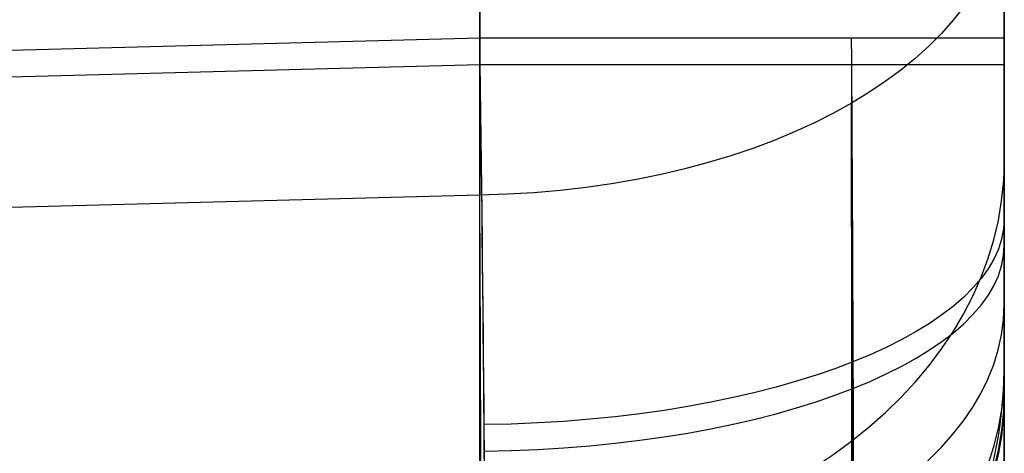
# Model space of a CAD drawing. Extents: x -9 to 8, y 1 to 147.
# Tile 9 of 181: x 6.883 to 8.346, y 7.652 to 8.295. Entities that reach past the tile are written whole.
import ezdxf

# ---------------------------------------------------------------- set-up
doc = ezdxf.new("R2010")
doc.units = 0
doc.layers.add('DEFAULT', color=7, linetype='CONTINUOUS')

msp = doc.modelspace()

# ---------------------------------------------------------------- linework, layer by layer
at = {"layer": 'DEFAULT', "color": 9}
for p, q in [((7.5666, 8.2282, -17.9775), (7.5666, 103.6456, -17.9775)), ((8.3457, 103.6456, -18.7772), (8.3457, 8.2282, -18.7772)), ((8.3457, 8.2676, -106.7603), (8.3457, 69.8162, -106.7603)), ((7.5666, 69.0378, -107.56), (7.5666, 8.2676, -107.56)), ((8.3457, 11.9042, -90.0928), (8.3457, 7.8726, -92.8502)), ((7.5666, 7.4211, -92.1901), (7.5666, 11.4527, -89.4327)), ((7.5666, 10.7997, -35.6424), (7.5666, 8.0347, -33.7513)), ((7.5666, 8.2676, -107.56), (4.8503, 8.1965, -107.6312)), ((0.0007, 8.03, -17.7793), (7.5666, 8.2282, -17.9775)), ((7.5666, 8.0347, -33.7513), (0.0007, 7.8365, -33.8558)), ((8.3457, 7.8726, -92.8502), (8.3457, 7.6487, -93.1012))]:
    msp.add_line(p, q, dxfattribs=at)
at = {"layer": 'DEFAULT', "color": 9, "extrusion": (2.56566e-14, 0.825416, -0.564524)}
msp.add_arc((-7.5457, -22.5234, 25.6854), 0.8, 180, 268.5, dxfattribs=at)
at = {"layer": 'DEFAULT', "color": 9, "extrusion": (1, 2.27996e-14, 1.58282e-14)}
msp.add_arc((9.7276, -31.2759, 8.3457), 2.1992, 207.8159, 235.6316, dxfattribs=at)
at = {"layer": 'DEFAULT', "color": 9, "extrusion": (0.999805, 0.013954, 0.013954)}
msp.add_arc((8.1658, -106.1471, 6.1796), 1.5096, 225.1479, 269.8274, dxfattribs=at)
at = {"layer": 'DEFAULT', "color": 9, "extrusion": (0.999802, 0.014032, 0.014143)}
msp.add_arc((8.1611, -106.158, 6.1599), 1.4999, 224.9951, 269.98, dxfattribs=at)
at = {"layer": 'DEFAULT', "color": 9, "extrusion": (3.53868e-14, 1, -3.01703e-14)}
msp.add_arc((-7.5457, -106.7603, 8.2676), 0.8, 180, 268.5, dxfattribs=at)
at = {"layer": 'DEFAULT', "color": 9, "extrusion": (0.999966, 0.00584, 0.005846)}
msp.add_arc((8.2311, -106.0904, 7.5394), 1.2741, 225.1587, 269.5025, dxfattribs=at)
at = {"layer": 'DEFAULT', "color": 9, "extrusion": (1, -5.04372e-16, -3.58911e-14)}
msp.add_arc((8.2676, -106.0605, 8.3457), 0.6998, 225.0033, 270.0049, dxfattribs=at)
at = {"layer": 'DEFAULT', "color": 9, "extrusion": (0.999802, 0.014032, -0.014143)}
msp.add_arc((8.1217, -19.3669, 7.9348), 1.4999, 90.02, 135.0049, dxfattribs=at)
at = {"layer": 'DEFAULT', "color": 9, "extrusion": (9.51974e-15, 1, 7.05252e-15)}
msp.add_arc((-7.5457, -18.7772, 8.2282), 0.8, 91.5, 180, dxfattribs=at)
at = {"layer": 'DEFAULT', "color": 9, "extrusion": (0.999805, 0.013954, -0.013954)}
msp.add_arc((8.1263, -19.3781, 7.9308), 1.5096, 90.1726, 134.8521, dxfattribs=at)
at = {"layer": 'DEFAULT', "color": 9, "extrusion": (0.999966, 0.00584, -0.005846)}
msp.add_arc((8.1917, -19.445, 8.273), 1.2741, 90.4975, 134.8413, dxfattribs=at)
at = {"layer": 'DEFAULT', "color": 9, "extrusion": (1, 0, 0)}
msp.add_arc((8.2281, -19.4769, 8.3457), 0.6998, 89.9951, 134.9967, dxfattribs=at)
at = {"layer": 'DEFAULT', "color": 9, "extrusion": (0.999995, 0.002656, 0.001402)}
msp.add_arc((9.7214, -31.2763, 8.0933), 2.7752, 207.8676, 235.4972, dxfattribs=at)
at = {"layer": 'DEFAULT', "color": 9, "extrusion": (-1.2725e-05, -0.66553, 0.746371)}
msp.add_arc((7.5456, -15.7535, -29.8176), 0.8, 271.6447, 359.9798, dxfattribs=at)
at = {"layer": 'DEFAULT', "color": 9, "extrusion": (0.999969, 0.006978, 0.003682)}
msp.add_arc((9.6834, -31.2961, 7.4982), 3.0102, 207.8654, 235.5751, dxfattribs=at)
at = {"layer": 'DEFAULT', "color": 9, "extrusion": (7.03199e-05, 0.923881, -0.382681)}
msp.add_arc((-7.5453, -95.5224, 48.2262), 0.7998, 180.0429, 268.0523, dxfattribs=at)
at = {"layer": 'DEFAULT', "color": 9, "extrusion": (7.03199e-05, 0.923881, 0.382681)}
msp.add_arc((-7.5453, -20.4442, 0.149), 0.7998, 91.9477, 179.9571, dxfattribs=at)
at = {"layer": 'DEFAULT', "color": 9, "extrusion": (7.38356e-15, 0.825416, 0.564524)}
msp.add_arc((-7.5457, -81.0843, -45.918), 0.8, 91.5, 180, dxfattribs=at)
at = {"layer": 'DEFAULT', "color": 9, "extrusion": (6.887e-15, -0.466624, 0.884456)}
msp.add_arc((7.5457, -8.1897, -32.2013), 0.8, 271.6959, 360, dxfattribs=at)
at = {"layer": 'DEFAULT', "color": 9, "extrusion": (1, 2.67441e-14, 6.62198e-15)}
msp.add_arc((9.7276, -31.2759, 8.3457), 2.1992, 179.9992, 207.8148, dxfattribs=at)
at = {"layer": 'DEFAULT', "color": 9, "extrusion": (4.74445e-15, -0.707107, 0.707107)}
msp.add_arc((7.5457, -69.8498, -80.8422), 0.8, 272.1208, 360, dxfattribs=at)
at = {"layer": 'DEFAULT', "color": 9, "extrusion": (1, -1.6675e-14, -3.31584e-15)}
msp.add_arc((8.2676, -106.0606, 8.3457), 0.6998, 179.9951, 224.9967, dxfattribs=at)
at = {"layer": 'DEFAULT', "color": 9, "extrusion": (5.34246e-06, 0.665536, 0.746366)}
msp.add_arc((-7.5457, -67.6506, -64.2289), 0.8, 91.6433, 179.9918, dxfattribs=at)
at = {"layer": 'DEFAULT', "color": 9, "extrusion": (-6.13988e-16, 0.707107, 0.707107)}
msp.add_arc((-7.5457, -18.8907, -7.9541), 0.8, 92.1208, 180, dxfattribs=at)
at = {"layer": 'DEFAULT', "color": 9, "extrusion": (1, -4.74841e-14, 1.60748e-14)}
msp.add_arc((8.2282, -19.4769, 8.3457), 0.6998, 135.0033, 180.0049, dxfattribs=at)

doc.saveas('drawing.dxf')
